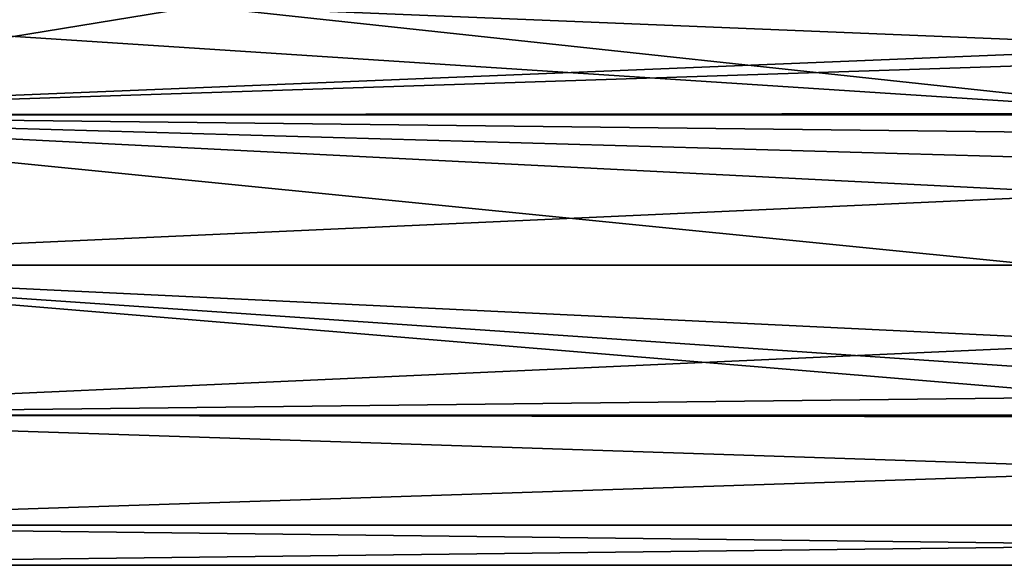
# Model space of a CAD drawing. Header units: metres. Extents: x -128 to 144, y -23 to 81.
# Tile 2 of 24: x -90 to -15, y -23 to 19. Entities that reach past the tile are written whole.
import ezdxf

# ---------------------------------------------------------------- set-up
doc = ezdxf.new("R2010")
doc.units = ezdxf.units.M
doc.layers.add('solid_AVA_2_0_CH', color=7, linetype='CONTINUOUS')

msp = doc.modelspace()

# ---------------------------------------------------------------- linework, layer by layer
at = {"layer": 'solid_AVA_2_0_CH'}
for points in [[(-127.5, 11.5, 19.918585), (127.5, 11.5, 19.918585), (127.5, 19.918585, 11.5)], [(76.508438, 19.842794, 11.630284), (-127.5, 11.5, 19.918585), (127.5, 19.918585, 11.5)], [(-76.491562, 19.842794, 11.630284), (-127.5, 19.918585, 11.5), (-127.5, 11.5, 19.918585)], [(0.008762, 11.62192, -19.847694), (-127.5, 19.918585, -11.5), (-76.508804, 19.8428, -11.630275)], [(0.008762, 11.62192, -19.847694), (-127.5, 11.5, -19.918585), (-127.5, 19.918585, -11.5)], [(76.508438, 19.842794, 11.630284), (-76.491562, 19.842794, 11.630284), (-127.5, 11.5, 19.918585)], [(-76.508804, 19.8428, -11.630275), (76.491196, 19.8428, -11.630275), (127.5, 11.5, -19.918585)], [(0.008762, 11.62192, -19.847694), (-76.508804, 19.8428, -11.630275), (127.5, 11.5, -19.918585)], [(0.008762, 11.62192, -19.847694), (-5.969105, 10.100439, -20.663523), (-127.5, 11.5, -19.918585)], [(-127.5, 0, 23), (127.5, 0, 23), (127.5, 11.5, 19.918585)], [(-127.5, 11.5, 19.918585), (-127.5, 0, 23), (127.5, 11.5, 19.918585)], [(-12.069973, 0, -23), (-127.5, 0, -23), (-127.5, 11.5, -19.918585)], [(-10.563799, 5.620465, -22.302698), (-12.069973, 0, -23), (-127.5, 11.5, -19.918585)], [(-8.609151, 8.144317, -21.509768), (-10.563799, 5.620465, -22.302698), (-127.5, 11.5, -19.918585)], [(-5.969105, 10.100439, -20.663523), (-8.609151, 8.144317, -21.509768), (-127.5, 11.5, -19.918585)], [(-5.983987, -10.092315, -20.667492), (-127.5, -11.5, -19.918585), (-127.5, 0, -23)], [(-8.616899, -8.136692, -21.512653), (-5.983987, -10.092315, -20.667492), (-127.5, 0, -23)], [(-10.568228, -5.612829, -22.304623), (-8.616899, -8.136692, -21.512653), (-127.5, 0, -23)], [(-12.069973, 0, -23), (-10.568228, -5.612829, -22.304623), (-127.5, 0, -23)], [(-127.5, -11.5, 19.918585), (127.5, -11.5, 19.918585), (127.5, 0, 23)], [(-127.5, 0, 23), (-127.5, -11.5, 19.918585), (127.5, 0, 23)], [(-5.983987, -10.092315, -20.667492), (-0.008772, -11.621921, -19.847694), (-127.5, -11.5, -19.918585)], [(-127.5, -19.918585, 11.5), (127.5, -19.918585, 11.5), (127.5, -11.5, 19.918585)], [(-127.5, -11.5, 19.918585), (-127.5, -19.918585, 11.5), (127.5, -11.5, 19.918585)], [(-127.5, -19.918585, -11.5), (-127.5, -11.5, -19.918585), (127.5, -19.918585, -11.5)], [(-0.008772, -11.621921, -19.847694), (127.5, -19.918585, -11.5), (-127.5, -11.5, -19.918585)], [(-127.5, -23), (127.5, -23), (127.5, -19.918585, 11.5)], [(-127.5, -19.918585, 11.5), (-127.5, -23), (127.5, -19.918585, 11.5)], [(-127.5, -19.918585, -11.5), (127.5, -23), (-127.5, -23)], [(-127.5, -19.918585, -11.5), (127.5, -19.918585, -11.5), (127.5, -23)]]:
    msp.add_3dface(points, dxfattribs=at)

doc.saveas('drawing.dxf')
